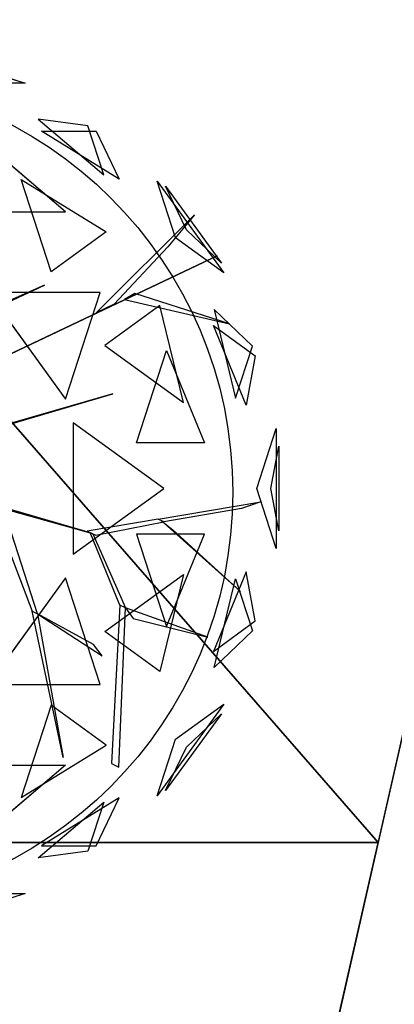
# Model space of a CAD drawing. Extents: x 22936 to 50368, y -4877 to 31080.
# Tile 100 of 256: x 42681 to 42794, y 3525 to 3821. Entities that reach past the tile are written whole.
import ezdxf

# ---------------------------------------------------------------- set-up
doc = ezdxf.new("R2010")
doc.units = 0
doc.layers.get('0').update_dxf_attribs({"linetype": 'CONTINUOUS'})
for name, color, linetype in [('00_TRACE_ARBRE', 3, 'CONTINUOUS'), ('00_TRACE_RDC', 241, 'CONTINUOUS'), ('08_AMENAGEMENTS_EXTERIEURS', 253, 'CONTINUOUS'), ('09_VEGETATION', 134, 'CONTINUOUS')]:
    doc.layers.add(name, color=color, linetype=linetype)

# ---------------------------------------------------------------- blocks, each defined once
blk = doc.blocks.new('TREE_GEOMETRIC_ROUND')
at = {"color": 7}
for p, q in [((416.4, 1714.8, 3736.8), (872.7, 1566.6, 3736.8)), ((872.7, 1566.6, 3736.8), (620.5, 1566.6, 3316.1)), ((925.3, 1423.3, 4599.3), (1187.4, 1200.2, 4661.7)), ((1123.5, 1396.8, 4337.8), (925.3, 1423.3, 4599.3)), ((1187.4, 1200.2, 4661.7), (1123.5, 1396.8, 4337.8)), ((1249.6, 1183.3, 3265.8), (938.1, 1374.8, 3199.5)), ((938.1, 1374.8, 3199.5), (1157.7, 1374.8, 3565.9)), ((1157.7, 1374.8, 3565.9), (1249.6, 1183.3, 3265.8)), ((1034.1, 1052.3, 5031.1), (729.4, 1311.8, 4958.5)), ((977.1, 811.1, 2577.8), (856.9, 1181.1, 2829.7)), ((856.9, 1181.1, 2829.7), (1197.9, 971.5, 2902.3)), ((1475, 947.5, 4561.2), (1401.1, 1175, 4186.4)), ((1401.1, 1175, 4186.4), (1668.5, 806.9, 4186.4)), ((1518.7, 979.3, 3459.9), (1435, 1154.1, 3733.7)), ((1435, 1154.1, 3733.7), (1659.1, 845.6, 3733.7)), ((645, 1052.3, 5283), (1034.1, 1052.3, 5031.1)), ((1157, 647.6, 3462.4), (1550.3, 1040.4, 3357.8)), ((1550.3, 1040.4, 3357.8), (1444.2, 912, 3431)), ((1197.9, 971.5, 2902.3), (977.1, 811.1, 2577.8)), ((1668.5, 806.9, 4186.4), (1475, 947.5, 4561.2)), ((1659.1, 845.6, 3733.7), (1518.7, 979.3, 3459.9)), ((1444.2, 912, 3431), (1228.9, 681.4, 3488.5)), ((504.8, 335.9, 3415.3), (1641.7, 875.3, 3593.2)), ((1641.7, 875.3, 3593.2), (504.8, 335.9, 3357.8)), ((640.5, 613.4, 4105.7), (950.7, 757.4, 4806.6)), ((950.7, 757.4, 4806.6), (659.8, 629.4, 4074.4)), ((725, 728.2, 5468.4), (1034.7, 302, 5468.4)), ((1173.2, 728.2, 5178.3), (725, 728.2, 5468.4)), ((1034.7, 302, 5468.4), (1173.2, 728.2, 5178.3)), ((1311.7, 725.2, 3561.8), (1270.6, 701, 3546.1)), ((1691.2, 602.7, 4205.1), (1311.7, 725.2, 3561.8)), ((1228.9, 681.4, 3488.5), (1157, 647.6, 3462.4)), ((1412.1, 676.5, 2902.3), (1191.4, 516.2, 2577.8)), ((1270.6, 701, 3546.1), (1691.2, 602.7, 4205.1)), ((1506.2, 287.5, 2829.7), (1412.1, 676.5, 2902.3)), ((1629.5, 660.3, 3265.8), (1715.4, 304.8, 3199.5)), ((1783.3, 513.7, 3565.9), (1629.5, 660.3, 3265.8)), ((1757.6, 277.7, 4599.3), (1626.4, 595.9, 4661.7)), ((1626.4, 595.9, 4661.7), (1793.7, 474.4, 4337.8)), ((1191.4, 516.2, 2577.8), (1506.2, 287.5, 2829.7)), ((1715.4, 304.8, 3199.5), (1783.3, 513.7, 3565.9)), ((1318.2, 125.8, 5283), (1438.5, 495.8, 5031.1)), ((1438.5, 495.8, 5031.1), (1591.1, 125.8, 4958.5)), ((1793.7, 474.4, 4337.8), (1757.6, 277.7, 4599.3)), ((1223.9, 322.2, 5052.5), (479.1, 108.8, 3886.1)), ((500, 108.8, 3797.1), (1223.9, 322.2, 5042)), ((1223.9, 322.2, 5042), (1223.9, 322.2, 5052.5)), ((1065.6, 207, 2392.4), (1065.6, -319.9, 2392.4)), ((1428.2, -56.5, 2682.5), (1065.6, 207, 2392.4)), ((1799.7, -56.5, 3316.1), (1877.6, 183.4, 3736.8)), ((1877.6, 183.4, 3736.8), (1877.6, -296.4, 3736.8)), ((1591.1, 125.8, 4958.5), (1318.2, 125.8, 5283)), ((1856.8, -56.5, 4415.9), (1888, 113.5, 4189.8)), ((1888, 113.5, 4189.8), (1888, -226.5, 4189.8)), ((1065.6, -319.9, 2392.4), (1428.2, -56.5, 2682.5)), ((1877.6, -296.4, 3736.8), (1799.7, -56.5, 3316.1)), ((1888, -226.5, 4189.8), (1856.8, -56.5, 4415.9)), ((676.7, -99.4, 2829.5), (1132.9, -232.9, 3326.4)), ((1405.5, -179.3, 3242.7), (1816.5, -109.3, 3284.6)), ((1816.5, -109.3, 3284.6), (1738.2, -136.4, 3300.2)), ((1144.2, -238.3, 3300.2), (718.1, -119.5, 2772)), ((740.6, -130.5, 2892.3), (900.6, -547.9, 4074.4)), ((923.2, -558.9, 4074.4), (793.3, -156.1, 2965.5)), ((1738.2, -136.4, 3300.2), (1428.1, -190.3, 3300.2)), ((1405.5, -179.3, 3242.7), (1121.6, -227.4, 3242.7)), ((1155.5, -243.8, 3315.9), (1428.1, -190.3, 3300.2)), ((1428.1, -190.3, 3300.2), (1405.5, -179.3, 3242.7)), ((1734.4, -469.5, 3023), (1416.8, -184.8, 3253.2)), ((1416.8, -184.8, 3253.2), (1464, -221.7, 3253.2)), ((1121.6, -227.4, 3242.7), (1155.5, -243.8, 3315.9)), ((1252.1, -523.5, 3608.8), (1132.9, -232.9, 3326.4)), ((1132.9, -232.9, 3326.4), (1144.2, -238.3, 3300.2)), ((1464, -221.7, 3253.2), (1734.4, -469.5, 3023)), ((1144.2, -238.3, 3300.2), (1274.7, -534.5, 3577.5)), ((1591.1, -238.8, 4958.5), (1318.2, -238.8, 5283)), ((1318.2, -238.8, 5283), (1438.5, -608.8, 5031.1)), ((1438.5, -608.8, 5031.1), (1591.1, -238.8, 4958.5)), ((1757.6, -390.7, 4599.3), (1626.4, -708.9, 4661.7)), ((1793.7, -587.3, 4337.8), (1757.6, -390.7, 4599.3)), ((1034.7, -415, 5468.4), (725, -841.2, 5468.4)), ((1173.2, -841.2, 5178.3), (1034.7, -415, 5468.4)), ((1191.4, -629.1, 2577.8), (1506.2, -400.4, 2829.7)), ((1506.2, -400.4, 2829.7), (1412.1, -789.5, 2902.3)), ((1629.5, -773.2, 3265.8), (1715.4, -417.8, 3199.5)), ((1715.4, -417.8, 3199.5), (1783.3, -626.7, 3565.9)), ((1024.9, -1134.2, 5230.3), (900.6, -547.9, 4074.4)), ((900.6, -547.9, 4074.4), (923.2, -558.9, 4074.4)), ((1252.1, -523.5, 3608.8), (1218, -1158.3, 4205.1)), ((1248.1, -1172.9, 4205.1), (1274.7, -534.5, 3577.5)), ((1274.7, -534.5, 3577.5), (1252.1, -523.5, 3608.8)), ((1274.7, -534.5, 3577.5), (1305.1, -577.2, 3650.7)), ((1603.5, -652.5, 3577.5), (1274.7, -534.5, 3577.5)), ((1147.2, -681.8, 4644.5), (923.2, -558.9, 4074.4)), ((923.2, -558.9, 4131.9), (1181.4, -726.4, 4822.3)), ((923.2, -558.9, 4074.4), (1024.9, -1134.2, 5230.3)), ((923.2, -558.9, 4074.4), (923.2, -558.9, 4131.9)), ((1305.1, -577.2, 3650.7), (1603.5, -652.5, 3577.5)), ((1626.4, -708.9, 4661.7), (1793.7, -587.3, 4337.8)), ((1412.1, -789.5, 2902.3), (1191.4, -629.1, 2577.8)), ((1783.3, -626.7, 3565.9), (1629.5, -773.2, 3265.8)), ((1181.4, -726.4, 4822.3), (1147.2, -681.8, 4644.5)), ((725, -841.2, 5468.4), (1173.2, -841.2, 5178.3)), ((977.1, -924.1, 2577.8), (856.9, -1294.1, 2829.7)), ((1197.9, -1084.4, 2902.3), (977.1, -924.1, 2577.8)), ((1668.5, -919.9, 4186.4), (1401.1, -1288, 4186.4)), ((1475, -1060.5, 4561.2), (1668.5, -919.9, 4186.4)), ((1659.1, -958.6, 3733.7), (1435, -1267, 3733.7)), ((1518.7, -1092.3, 3459.9), (1659.1, -958.6, 3733.7)), ((1401.1, -1288, 4186.4), (1475, -1060.5, 4561.2)), ((856.9, -1294.1, 2829.7), (1197.9, -1084.4, 2902.3)), ((1435, -1267, 3733.7), (1518.7, -1092.3, 3459.9)), ((645, -1165.3, 5283), (1034.1, -1165.3, 5031.1)), ((1034.1, -1165.3, 5031.1), (729.4, -1424.8, 4958.5)), ((1218, -1158.3, 4205.1), (1248.1, -1172.9, 4205.1)), ((1249.6, -1296.3, 3265.8), (938.1, -1487.8, 3199.5)), ((1157.7, -1487.8, 3565.9), (1249.6, -1296.3, 3265.8)), ((925.3, -1536.3, 4599.3), (1187.4, -1313.1, 4661.7)), ((1187.4, -1313.1, 4661.7), (1123.5, -1509.8, 4337.8)), ((938.1, -1487.8, 3199.5), (1157.7, -1487.8, 3565.9)), ((1123.5, -1509.8, 4337.8), (925.3, -1536.3, 4599.3)), ((872.7, -1679.6, 3736.8), (416.4, -1827.8, 3736.8)), ((620.5, -1679.6, 3316.1), (872.7, -1679.6, 3736.8))]:
    blk.add_line(p, q, dxfattribs=at)
mesh = blk.add_polyface(dxfattribs=at)
corners = [(872.7, 1566.6, 3736.8), (620.5, 1566.6, 3316.1), (416.4, 1714.8, 3736.8)]
mesh.append_faces([[corners[k] for k in face] for face in [(0, 1, 2)]], dxfattribs={"color": 7})
mesh = blk.add_polyface(dxfattribs=at)
corners = [(1187.4, 1200.2, 4661.7), (1123.5, 1396.8, 4337.8), (925.3, 1423.3, 4599.3)]
mesh.append_faces([[corners[k] for k in face] for face in [(0, 1, 2)]], dxfattribs={"color": 7})
mesh = blk.add_polyface(dxfattribs=at)
corners = [(1157.7, 1374.8, 3565.9), (1249.6, 1183.3, 3265.8), (938.1, 1374.8, 3199.5)]
mesh.append_faces([[corners[k] for k in face] for face in [(0, 1, 2)]], dxfattribs={"color": 7})
mesh = blk.add_polyface(dxfattribs=at)
corners = [(645, 1052.3, 5283), (1034.1, 1052.3, 5031.1), (729.4, 1311.8, 4958.5)]
mesh.append_faces([[corners[k] for k in face] for face in [(0, 1, 2)]], dxfattribs={"color": 7})
mesh = blk.add_polyface(dxfattribs=at)
corners = [(1197.9, 971.5, 2902.3), (977.1, 811.1, 2577.8), (856.9, 1181.1, 2829.7)]
mesh.append_faces([[corners[k] for k in face] for face in [(0, 1, 2)]], dxfattribs={"color": 7})
mesh = blk.add_polyface(dxfattribs=at)
corners = [(1401.1, 1175, 4186.4), (1668.5, 806.9, 4186.4), (1475, 947.5, 4561.2)]
mesh.append_faces([[corners[k] for k in face] for face in [(0, 1, 2)]], dxfattribs={"color": 7})
mesh = blk.add_polyface(dxfattribs=at)
corners = [(1435, 1154.1, 3733.7), (1659.1, 845.6, 3733.7), (1518.7, 979.3, 3459.9)]
mesh.append_faces([[corners[k] for k in face] for face in [(0, 1, 2)]], dxfattribs={"color": 7})
mesh = blk.add_polyface(dxfattribs=at)
corners = [(1641.7, 875.3, 3593.2), (504.8, 335.9, 3357.8), (504.8, 335.9, 3415.3)]
mesh.append_faces([[corners[k] for k in face] for face in [(0, 1, 2)]], dxfattribs={"color": 7})
mesh = blk.add_polyface(dxfattribs=at)
corners = [(950.7, 757.4, 4806.6), (659.8, 629.4, 4074.4), (640.5, 613.4, 4105.7)]
mesh.append_faces([[corners[k] for k in face] for face in [(0, 1, 2)]], dxfattribs={"color": 7})
mesh = blk.add_polyface(dxfattribs=at)
corners = [(1173.2, 728.2, 5178.3), (725, 728.2, 5468.4), (1034.7, 302, 5468.4)]
mesh.append_faces([[corners[k] for k in face] for face in [(0, 1, 2)]], dxfattribs={"color": 7})
mesh = blk.add_polyface(dxfattribs=at)
corners = [(1691.2, 602.7, 4205.1), (1311.7, 725.2, 3561.8), (1270.6, 701, 3546.1)]
mesh.append_faces([[corners[k] for k in face] for face in [(0, 1, 2)]], dxfattribs={"color": 7})
mesh = blk.add_polyface(dxfattribs=at)
corners = [(1412.1, 676.5, 2902.3), (1191.4, 516.2, 2577.8), (1506.2, 287.5, 2829.7)]
mesh.append_faces([[corners[k] for k in face] for face in [(0, 1, 2)]], dxfattribs={"color": 7})
mesh = blk.add_polyface(dxfattribs=at)
corners = [(1629.5, 660.3, 3265.8), (1715.4, 304.8, 3199.5), (1783.3, 513.7, 3565.9)]
mesh.append_faces([[corners[k] for k in face] for face in [(0, 1, 2)]], dxfattribs={"color": 7})
mesh = blk.add_polyface(dxfattribs=at)
corners = [(1626.4, 595.9, 4661.7), (1793.7, 474.4, 4337.8), (1757.6, 277.7, 4599.3)]
mesh.append_faces([[corners[k] for k in face] for face in [(0, 1, 2)]], dxfattribs={"color": 7})
mesh = blk.add_polyface(dxfattribs=at)
corners = [(1438.5, 495.8, 5031.1), (1591.1, 125.8, 4958.5), (1318.2, 125.8, 5283)]
mesh.append_faces([[corners[k] for k in face] for face in [(0, 1, 2)]], dxfattribs={"color": 7})
mesh = blk.add_polyface(dxfattribs=at)
corners = [(1428.2, -56.5, 2682.5), (1065.6, 207, 2392.4), (1065.6, -319.9, 2392.4)]
mesh.append_faces([[corners[k] for k in face] for face in [(0, 1, 2)]], dxfattribs={"color": 7})
mesh = blk.add_polyface(dxfattribs=at)
corners = [(1877.6, 183.4, 3736.8), (1877.6, -296.4, 3736.8), (1799.7, -56.5, 3316.1)]
mesh.append_faces([[corners[k] for k in face] for face in [(0, 1, 2)]], dxfattribs={"color": 7})
mesh = blk.add_polyface(dxfattribs=at)
corners = [(1888, 113.5, 4189.8), (1888, -226.5, 4189.8), (1856.8, -56.5, 4415.9)]
mesh.append_faces([[corners[k] for k in face] for face in [(0, 1, 2)]], dxfattribs={"color": 7})
mesh = blk.add_polyface(dxfattribs=at)
corners = [(1464, -221.7, 3253.2), (1734.4, -469.5, 3023), (1416.8, -184.8, 3253.2)]
mesh.append_faces([[corners[k] for k in face] for face in [(0, 1, 2)]], dxfattribs={"color": 7})
mesh = blk.add_polyface(dxfattribs=at)
corners = [(1591.1, -238.8, 4958.5), (1318.2, -238.8, 5283), (1438.5, -608.8, 5031.1)]
mesh.append_faces([[corners[k] for k in face] for face in [(0, 1, 2)]], dxfattribs={"color": 7})
mesh = blk.add_polyface(dxfattribs=at)
corners = [(1757.6, -390.7, 4599.3), (1626.4, -708.9, 4661.7), (1793.7, -587.3, 4337.8)]
mesh.append_faces([[corners[k] for k in face] for face in [(0, 1, 2)]], dxfattribs={"color": 7})
mesh = blk.add_polyface(dxfattribs=at)
corners = [(1173.2, -841.2, 5178.3), (1034.7, -415, 5468.4), (725, -841.2, 5468.4)]
mesh.append_faces([[corners[k] for k in face] for face in [(0, 1, 2)]], dxfattribs={"color": 7})
mesh = blk.add_polyface(dxfattribs=at)
corners = [(1506.2, -400.4, 2829.7), (1412.1, -789.5, 2902.3), (1191.4, -629.1, 2577.8)]
mesh.append_faces([[corners[k] for k in face] for face in [(0, 1, 2)]], dxfattribs={"color": 7})
mesh = blk.add_polyface(dxfattribs=at)
corners = [(1715.4, -417.8, 3199.5), (1783.3, -626.7, 3565.9), (1629.5, -773.2, 3265.8)]
mesh.append_faces([[corners[k] for k in face] for face in [(0, 1, 2)]], dxfattribs={"color": 7})
mesh = blk.add_polyface(dxfattribs=at)
corners = [(1024.9, -1134.2, 5230.3), (900.6, -547.9, 4074.4), (923.2, -558.9, 4074.4)]
mesh.append_faces([[corners[k] for k in face] for face in [(0, 1, 2)]], dxfattribs={"color": 7})
mesh = blk.add_polyface(dxfattribs=at)
corners = [(1305.1, -577.2, 3650.7), (1603.5, -652.5, 3577.5), (1274.7, -534.5, 3577.5)]
mesh.append_faces([[corners[k] for k in face] for face in [(0, 1, 2)]], dxfattribs={"color": 7})
mesh = blk.add_polyface(dxfattribs=at)
corners = [(1197.9, -1084.4, 2902.3), (977.1, -924.1, 2577.8), (856.9, -1294.1, 2829.7)]
mesh.append_faces([[corners[k] for k in face] for face in [(0, 1, 2)]], dxfattribs={"color": 7})
mesh = blk.add_polyface(dxfattribs=at)
corners = [(1668.5, -919.9, 4186.4), (1401.1, -1288, 4186.4), (1475, -1060.5, 4561.2)]
mesh.append_faces([[corners[k] for k in face] for face in [(0, 1, 2)]], dxfattribs={"color": 7})
mesh = blk.add_polyface(dxfattribs=at)
corners = [(1659.1, -958.6, 3733.7), (1435, -1267, 3733.7), (1518.7, -1092.3, 3459.9)]
mesh.append_faces([[corners[k] for k in face] for face in [(0, 1, 2)]], dxfattribs={"color": 7})
mesh = blk.add_polyface(dxfattribs=at)
corners = [(645, -1165.3, 5283), (1034.1, -1165.3, 5031.1), (729.4, -1424.8, 4958.5)]
mesh.append_faces([[corners[k] for k in face] for face in [(0, 1, 2)]], dxfattribs={"color": 7})
mesh = blk.add_polyface(dxfattribs=at)
corners = [(1157.7, -1487.8, 3565.9), (1249.6, -1296.3, 3265.8), (938.1, -1487.8, 3199.5)]
mesh.append_faces([[corners[k] for k in face] for face in [(0, 1, 2)]], dxfattribs={"color": 7})
mesh = blk.add_polyface(dxfattribs=at)
corners = [(1187.4, -1313.1, 4661.7), (1123.5, -1509.8, 4337.8), (925.3, -1536.3, 4599.3)]
mesh.append_faces([[corners[k] for k in face] for face in [(0, 1, 2)]], dxfattribs={"color": 7})
mesh = blk.add_polyface(dxfattribs=at)
corners = [(872.7, -1679.6, 3736.8), (416.4, -1827.8, 3736.8), (620.5, -1679.6, 3316.1)]
mesh.append_faces([[corners[k] for k in face] for face in [(0, 1, 2)]], dxfattribs={"color": 7})
blk = doc.blocks.new('ARBRE_SIMPLE')
for radius in [250, 17.5]:
    blk.add_circle((0, 0), radius)
blk = doc.blocks.new('GROUPER_1')
at = {"layer": '00_TRACE_ARBRE', "xscale": 0.5, "yscale": 0.5, "zscale": 0.5, "rotation": 10.53798942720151}
blk.add_blockref('ARBRE_SIMPLE', (1006.23, 4290.46), dxfattribs=at)
blk = doc.blocks.new('GROUPER_2')
at = {"layer": '00_TRACE_RDC'}
blk.add_blockref('GROUPER_1', (12098.99, 4265.72), dxfattribs=at)
blk = doc.blocks.new('GROUPER_14')
at = {"layer": '08_AMENAGEMENTS_EXTERIEURS'}
for p, q in [((1355.17, 843.46), (1260.59, 426.07)), ((1260.59, 426.07), (730.57, 426.07))]:
    blk.add_line(p, q, dxfattribs=at)
mesh = blk.add_polyface(dxfattribs=at)
corners = [(817.34, 935.13), (1260.59, 426.07), (730.57, 426.07), (1355.17, 843.46)]
mesh.append_faces([[corners[k] for k in face] for face in [(0, 1, 2), (1, 0, 3)]], dxfattribs={"vtx0": -1})
blk = doc.blocks.new('GROUPER_15')
at = {"layer": '08_AMENAGEMENTS_EXTERIEURS'}
blk.add_line((991.61, 2722.19), (738.51, 1605.21), dxfattribs=at)
mesh = blk.add_polyface(dxfattribs=at)
corners = [(991.61, 2722.19), (1007.32, 1617.45), (738.51, 1605.21), (1006.24, 2718.87), (1031.37, 2829.76), (1208.81, 2799.52)]
mesh.append_faces([[corners[k] for k in face] for face in [(0, 1, 2), (1, 4, 5)]], dxfattribs={"vtx0": -1})
mesh.append_faces([[corners[k] for k in face] for face in [(1, 0, 3), (1, 3, 4)]], dxfattribs={"vtx0": -1, "vtx2": -1})
blk = doc.blocks.new('GROUPER_101')
at = {"layer": '08_AMENAGEMENTS_EXTERIEURS'}
for p, q in [((593.49, 1954.07), (63.46, 1954.07)), ((514.43, 1605.21), (593.49, 1954.07))]:
    blk.add_line(p, q, dxfattribs=at)
mesh = blk.add_polyface(dxfattribs=at)
corners = [(63.46, 1954.07), (514.43, 1605.21), (0, 1581.77), (593.49, 1954.07)]
mesh.append_faces([[corners[k] for k in face] for face in [(0, 1, 2), (1, 0, 3)]], dxfattribs={"vtx0": -1})

msp = doc.modelspace()

# ---------------------------------------------------------------- block references
at = {"layer": '00_TRACE_RDC'}
msp.add_blockref('GROUPER_2', (29515.15, -4876.93), dxfattribs=at)
at = {"layer": '08_AMENAGEMENTS_EXTERIEURS', "color": 254}
for name, p in [('GROUPER_15', (41971.41, 1619.93)), ('GROUPER_101', (42195.48, 1619.93))]:
    msp.add_blockref(name, p, dxfattribs=at)
at = {"layer": '08_AMENAGEMENTS_EXTERIEURS', "color": 73}
msp.add_blockref('GROUPER_14', (41528.38, 3147.93), dxfattribs=at)
at = {"layer": '09_VEGETATION', "xscale": 0.075, "yscale": 0.075, "zscale": 0.075}
msp.add_blockref('TREE_GEOMETRIC_ROUND', (42617.57, 3684.62), dxfattribs=at)

doc.saveas('drawing.dxf')
